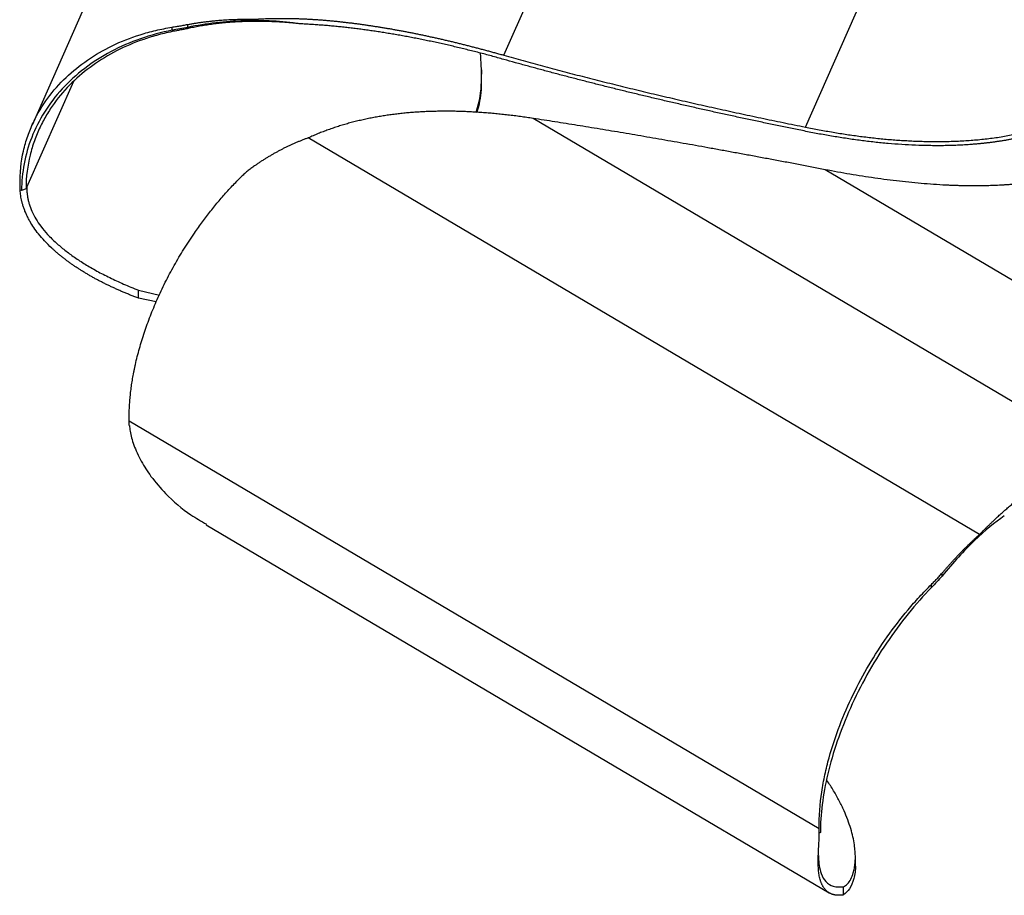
# Paper-space layout '_Isométrica' of a CAD drawing. Header units: millimetres. Extents: x -182 to 351, y -111 to 231.
# Tile 1 of 5: x -182 to 8, y -96 to 72. Entities that reach past the tile are written whole.
import ezdxf

# ---------------------------------------------------------------- set-up
doc = ezdxf.new("R2010")
doc.units = ezdxf.units.MM

psp = doc.layouts.new('_Isométrica')

# ---------------------------------------------------------------- linework, layer by layer
at = {"color": 7, "linetype": 'Continuous', "lineweight": 25}
for p, q in [((-132.36, 158.05), (-179.39, 51.78)), ((-88.61, 65.27), (-50.22, 152.02)), ((-30.57, 51.43), (-4.98, 109.26)), ((-152.44, 70.06), (-152.44, 70.67)), ((-149.42, 70.63), (-149.42, 71.19)), ((-149.14, 70.46), (-149.42, 70.63)), ((-152.02, 69.89), (-152.44, 70.06)), ((-92.84, 61.62), (-92.84, 62.45)), ((25.42, -10.94), (-82.96, 53.1)), ((2.92, -26.97), (-126.24, 49.36)), ((45.48, 0.55), (-26.77, 43.24)), ((-180.54, 39.53), (-180.39, 39.86)), ((-181.39, 39.23), (-181.67, 39.28)), ((-180.54, 39.53), (-181.39, 39.23)), ((-158.88, 20.05), (-154.89, 19.08)), ((-158.88, 18.51), (-158.88, 20.05)), ((-155.49, 17.81), (-158.88, 18.51)), ((-27.91, -83.61), (-160.68, -5.15)), ((-160.67, -5.96), (-160.68, -5.15)), ((-145.88, -25.06), (-25.99, -95.91)), ((-4.29, -34.95), (-4.29, -34.39)), ((-6.32, -37.16), (-6.32, -36.55)), ((-27.69, -84.3), (-27.9, -84.42)), ((-27.68, -83.73), (-27.69, -84.3)), ((-20.96, -90.26), (-20.96, -89.04)), ((-23.26, -96.3), (-23.26, -94.75))]:
    psp.add_line(p, q, dxfattribs=at)
at = {"color": 8, "linetype": 'Continuous', "lineweight": 25}
psp.add_line((-180.39, 39.86), (-171.37, 60.25), dxfattribs=at)
at = {"color": 7, "linetype": 'Continuous', "lineweight": 25}
for points, knots in [([(-149.42, 71.18), (-149.2, 71.22), (-148.77, 71.3), (-148.12, 71.41), (-147.47, 71.51), (-146.82, 71.6), (-146.17, 71.69), (-145.51, 71.77), (-144.86, 71.84), (-144.2, 71.91), (-143.54, 71.97), (-142.88, 72.03), (-142.21, 72.07), (-141.55, 72.11), (-140.88, 72.14), (-140.21, 72.17), (-139.54, 72.19), (-138.87, 72.2), (-138.19, 72.2), (-137.52, 72.2), (-137.07, 72.19), (-136.84, 72.19)], [0, 0, 0, 0, 0.05287, 0.105637, 0.158308, 0.210886, 0.263381, 0.315814, 0.368205, 0.420576, 0.472946, 0.525336, 0.57776, 0.630236, 0.682778, 0.735398, 0.788107, 0.840915, 0.89383, 0.946857, 1, 1, 1, 1]), ([(-127.81, 71.3), (-131.28, 71.81), (-134.9, 72.01), (-142.19, 71.8), (-145.86, 71.37), (-149.42, 70.63)], [0, 0, 0, 0, 0.5, 0.5, 1, 1, 1, 1]), ([(-136.84, 72.19), (-136.61, 72.21), (-136.16, 72.23), (-135.49, 72.27), (-134.81, 72.3), (-134.13, 72.32), (-133.45, 72.34), (-132.76, 72.36), (-132.08, 72.36), (-131.39, 72.36), (-130.71, 72.36), (-130.02, 72.35), (-129.33, 72.34), (-128.63, 72.32), (-127.94, 72.3), (-127.25, 72.27), (-126.55, 72.24), (-125.85, 72.2), (-125.15, 72.16), (-124.45, 72.11), (-123.74, 72.06), (-123.04, 72), (-122.33, 71.94), (-121.62, 71.87), (-120.91, 71.81), (-120.2, 71.73), (-119.49, 71.65), (-118.77, 71.57), (-118.05, 71.49), (-117.33, 71.4), (-116.61, 71.3), (-115.89, 71.2), (-115.16, 71.1), (-114.44, 70.99), (-113.71, 70.88), (-112.98, 70.77), (-112.25, 70.65), (-111.51, 70.53), (-110.78, 70.41), (-110.04, 70.28), (-109.3, 70.15), (-108.56, 70.01), (-107.82, 69.87), (-107.07, 69.73), (-106.32, 69.58), (-105.57, 69.43), (-104.82, 69.28), (-104.07, 69.12), (-103.32, 68.96), (-102.56, 68.79), (-101.8, 68.63), (-101.04, 68.46), (-100.28, 68.28), (-99.51, 68.1), (-98.75, 67.92), (-97.98, 67.74), (-97.21, 67.55), (-96.44, 67.36), (-95.66, 67.16), (-94.89, 66.96), (-94.11, 66.76), (-93.33, 66.56), (-92.55, 66.35), (-91.76, 66.14), (-90.98, 65.93), (-90.19, 65.71), (-89.4, 65.49), (-88.87, 65.34), (-88.61, 65.27)], [0, 0, 0, 0, 0.013562, 0.027136, 0.040725, 0.054331, 0.067957, 0.081606, 0.095279, 0.10898, 0.12271, 0.136473, 0.150269, 0.164102, 0.177972, 0.191883, 0.205837, 0.219834, 0.233877, 0.247967, 0.262106, 0.276295, 0.290536, 0.304829, 0.319177, 0.333581, 0.348041, 0.362558, 0.377135, 0.391772, 0.40647, 0.42123, 0.436053, 0.45094, 0.465892, 0.480909, 0.495993, 0.511144, 0.526363, 0.54165, 0.557006, 0.572433, 0.587931, 0.6035, 0.619141, 0.634855, 0.650643, 0.666504, 0.68244, 0.698452, 0.714539, 0.730702, 0.746942, 0.763259, 0.779653, 0.796126, 0.812677, 0.829307, 0.846016, 0.862804, 0.879672, 0.89662, 0.913649, 0.930757, 0.947947, 0.965217, 0.982568, 1, 1, 1, 1]), ([(-181.68, 40.09), (-181.76, 42.63), (-181.5, 44.83), (-180.81, 47.84), (-180.53, 48.79), (-179.89, 50.63), (-179.53, 51.51), (-178.34, 54.04), (-177.4, 55.58), (-175.3, 58.45), (-174.12, 59.77), (-171.57, 62.2), (-170.18, 63.32), (-167.22, 65.35), (-164.06, 67.2), (-159.57, 68.98), (-156.61, 69.79), (-154.57, 70.28), (-153.53, 70.49), (-152.44, 70.66)], [0, 0, 0, 0, 0.125, 0.125, 0.1875, 0.1875, 0.25, 0.25, 0.375, 0.375, 0.5, 0.5, 0.625, 0.625, 0.75, 0.875, 0.9375, 0.9375, 1, 1, 1, 1]), ([(-152.44, 70.66), (-152.3, 70.69), (-152.02, 70.73), (-151.59, 70.81), (-151.16, 70.88), (-150.72, 70.95), (-150.29, 71.03), (-149.85, 71.11), (-149.56, 71.16), (-149.42, 71.18)], [0, 0, 0, 0, 0.144437, 0.288234, 0.431461, 0.574183, 0.716469, 0.858386, 1, 1, 1, 1]), ([(-149.14, 70.46), (-149.28, 70.43), (-149.55, 70.37), (-149.97, 70.29), (-150.38, 70.2), (-150.79, 70.12), (-151.2, 70.04), (-151.61, 69.96), (-151.88, 69.91), (-152.02, 69.88)], [0, 0, 0, 0, 0.141412, 0.283193, 0.42541, 0.568131, 0.711425, 0.855358, 1, 1, 1, 1]), ([(-136.92, 71.76), (-137.15, 71.76), (-137.61, 71.76), (-138.29, 71.74), (-138.98, 71.72), (-139.66, 71.69), (-140.34, 71.65), (-141.18, 71.59), (-142.19, 71.51), (-143.37, 71.39), (-144.54, 71.25), (-145.7, 71.08), (-146.85, 70.9), (-148, 70.69), (-148.76, 70.54), (-149.14, 70.46)], [0, 0, 0, 0, 0.055278, 0.11041, 0.165402, 0.220264, 0.275008, 0.329646, 0.425422, 0.521008, 0.616509, 0.712046, 0.807749, 0.903719, 1, 1, 1, 1]), ([(-127.81, 71.3), (-128.06, 71.33), (-128.56, 71.39), (-129.33, 71.47), (-130.11, 71.54), (-130.9, 71.6), (-131.71, 71.65), (-132.54, 71.7), (-133.38, 71.73), (-134.24, 71.76), (-135.12, 71.77), (-136.01, 71.77), (-136.62, 71.77), (-136.92, 71.76)], [0, 0, 0, 0, 0.082375, 0.166387, 0.252056, 0.339404, 0.428453, 0.519229, 0.611757, 0.706067, 0.802189, 0.900155, 1, 1, 1, 1]), ([(-88.6, 64.45), (-89, 64.57), (-89.8, 64.79), (-90.99, 65.12), (-92.18, 65.44), (-93.37, 65.75), (-94.55, 66.05), (-95.73, 66.34), (-96.9, 66.63), (-98.07, 66.91), (-99.23, 67.18), (-100.39, 67.44), (-101.54, 67.7), (-102.69, 67.94), (-103.83, 68.18), (-104.97, 68.41), (-106.11, 68.63), (-107.23, 68.84), (-108.36, 69.05), (-109.48, 69.24), (-110.6, 69.43), (-111.71, 69.61), (-112.81, 69.78), (-113.91, 69.95), (-115.01, 70.1), (-116.1, 70.25), (-117.19, 70.39), (-118.27, 70.52), (-119.35, 70.64), (-120.42, 70.76), (-121.49, 70.86), (-122.56, 70.96), (-123.62, 71.04), (-124.67, 71.12), (-125.72, 71.19), (-126.77, 71.25), (-127.46, 71.29), (-127.81, 71.3)], [0, 0, 0, 0, 0.032257, 0.06427, 0.09604, 0.12757, 0.158861, 0.189915, 0.220735, 0.251323, 0.281681, 0.311812, 0.341719, 0.371403, 0.400867, 0.430115, 0.45915, 0.487973, 0.516589, 0.545, 0.573209, 0.60122, 0.629036, 0.65666, 0.684095, 0.711345, 0.738414, 0.765304, 0.79202, 0.818567, 0.844947, 0.871167, 0.897229, 0.923138, 0.9489, 0.974519, 1, 1, 1, 1]), ([(-152.44, 70.06), (-156.57, 69.27), (-160.58, 67.89), (-165.98, 65.02), (-167.68, 63.93), (-170.83, 61.52), (-172.28, 60.2), (-174.87, 57.39), (-176.02, 55.89), (-177.98, 52.76), (-178.8, 51.13), (-180.11, 47.8), (-180.59, 46.1), (-181.23, 42.68), (-181.39, 40.95), (-181.39, 39.23)], [0, 0, 0, 0, 0.25, 0.25, 0.375, 0.375, 0.5, 0.5, 0.625, 0.625, 0.75, 0.75, 0.875, 0.875, 1, 1, 1, 1]), ([(-152.02, 69.88), (-153.06, 69.68), (-154.07, 69.45), (-156.02, 68.93), (-158.88, 68.06), (-163.2, 66.21), (-166.26, 64.34), (-169.13, 62.29), (-171.82, 60.06), (-174.66, 56.77), (-176.12, 54.56), (-177.03, 53.03), (-177.45, 52.23), (-178.24, 50.58), (-178.6, 49.72), (-179.24, 47.93), (-179.53, 46.99), (-180.25, 44.07), (-180.54, 41.94), (-180.54, 39.53)], [0, 0, 0, 0, 0.0625, 0.0625, 0.125, 0.25, 0.375, 0.375, 0.5, 0.625, 0.6875, 0.6875, 0.75, 0.75, 0.8125, 0.8125, 0.875, 0.875, 1, 1, 1, 1]), ([(-93.96, 54.24), (-93.85, 54.57), (-93.16, 56.74), (-92.72, 60.52), (-92.98, 64.02), (-93.1, 65.61)], [0, 0, 0, 0, 0.0903171, 0.585721, 1, 1, 1, 1]), ([(-88.61, 65.27), (-87.99, 65.1), (-86.76, 64.75), (-84.91, 64.24), (-83.04, 63.73), (-81.16, 63.22), (-79.27, 62.71), (-77.37, 62.21), (-75.46, 61.71), (-73.54, 61.21), (-71.61, 60.72), (-69.66, 60.23), (-67.71, 59.74), (-65.74, 59.25), (-63.76, 58.77), (-61.77, 58.29), (-59.77, 57.81), (-57.76, 57.34), (-55.73, 56.87), (-53.7, 56.4), (-51.65, 55.93), (-49.59, 55.47), (-47.52, 55.01), (-45.44, 54.55), (-43.35, 54.1), (-41.25, 53.65), (-39.13, 53.2), (-37.01, 52.75), (-34.87, 52.31), (-32.73, 51.87), (-31.29, 51.58), (-30.57, 51.43)], [0, 0, 0, 0, 0.031553, 0.06331, 0.095272, 0.127439, 0.159814, 0.192394, 0.225183, 0.258179, 0.291384, 0.324797, 0.358421, 0.392254, 0.426298, 0.460553, 0.495019, 0.529697, 0.564588, 0.599691, 0.635008, 0.670538, 0.706283, 0.742242, 0.778417, 0.814806, 0.851412, 0.888234, 0.925272, 0.962527, 1, 1, 1, 1]), ([(-30.51, 50.62), (-31.38, 50.8), (-33.11, 51.15), (-35.71, 51.68), (-38.28, 52.22), (-40.84, 52.76), (-43.39, 53.31), (-45.92, 53.85), (-48.43, 54.41), (-50.92, 54.97), (-53.4, 55.53), (-55.86, 56.09), (-58.31, 56.66), (-60.74, 57.24), (-63.15, 57.81), (-65.54, 58.4), (-67.92, 58.98), (-70.29, 59.57), (-72.63, 60.17), (-74.96, 60.77), (-77.28, 61.37), (-79.57, 61.98), (-81.85, 62.59), (-84.12, 63.21), (-86.36, 63.83), (-87.86, 64.25), (-88.6, 64.45)], [0, 0, 0, 0, 0.045255, 0.090193, 0.134813, 0.179118, 0.223107, 0.266782, 0.310142, 0.353189, 0.395923, 0.438346, 0.480458, 0.522259, 0.563752, 0.604935, 0.645811, 0.68638, 0.726643, 0.766601, 0.806256, 0.845607, 0.884656, 0.923403, 0.961851, 1, 1, 1, 1]), ([(-92.97, 60.19), (-92.96, 59.68), (-92.92, 57.66), (-93.41, 55.7), (-93.78, 54.23)], [0, 0, 0, 0, 0.254173, 1, 1, 1, 1]), ([(-82.96, 53.1), (-83.37, 53.17), (-84.18, 53.29), (-85.39, 53.46), (-86.6, 53.62), (-87.8, 53.76), (-88.99, 53.89), (-90.17, 54.01), (-91.35, 54.12), (-92.52, 54.21), (-93.68, 54.29), (-94.84, 54.36), (-95.98, 54.41), (-97.12, 54.45), (-98.26, 54.48), (-99.38, 54.49), (-100.5, 54.49), (-101.62, 54.47), (-102.72, 54.44), (-103.82, 54.4), (-104.91, 54.34), (-105.99, 54.27), (-107.07, 54.18), (-108.14, 54.07), (-109.2, 53.96), (-110.26, 53.82), (-111.31, 53.67), (-112.35, 53.51), (-113.38, 53.33), (-114.41, 53.13), (-115.43, 52.91), (-116.45, 52.68), (-117.46, 52.43), (-118.46, 52.17), (-119.45, 51.88), (-120.44, 51.58), (-121.42, 51.26), (-122.4, 50.92), (-123.37, 50.56), (-124.33, 50.18), (-125.29, 49.78), (-125.92, 49.5), (-126.24, 49.35)], [0, 0, 0, 0, 0.02872, 0.057219, 0.085498, 0.113558, 0.141401, 0.169026, 0.196436, 0.223632, 0.250616, 0.27739, 0.303956, 0.330316, 0.356472, 0.382427, 0.408185, 0.433747, 0.459117, 0.484299, 0.509295, 0.534109, 0.558745, 0.583206, 0.607496, 0.631619, 0.655581, 0.679386, 0.70304, 0.726548, 0.749917, 0.773152, 0.79626, 0.81925, 0.842129, 0.864906, 0.887591, 0.910194, 0.932725, 0.955195, 0.977616, 1, 1, 1, 1]), ([(-26.77, 43.24), (-27.63, 43.41), (-29.36, 43.74), (-31.93, 44.23), (-34.48, 44.72), (-37.01, 45.19), (-39.51, 45.66), (-42, 46.12), (-44.46, 46.57), (-46.9, 47.02), (-49.32, 47.46), (-51.71, 47.89), (-54.09, 48.31), (-56.44, 48.72), (-58.77, 49.13), (-61.08, 49.53), (-63.37, 49.92), (-65.63, 50.31), (-67.87, 50.68), (-70.09, 51.05), (-72.29, 51.41), (-74.47, 51.77), (-76.62, 52.11), (-78.76, 52.45), (-80.87, 52.78), (-82.27, 53), (-82.96, 53.1)], [0, 0, 0, 0, 0.045252, 0.090187, 0.134805, 0.179108, 0.223095, 0.266768, 0.310126, 0.353172, 0.395906, 0.438328, 0.480439, 0.522241, 0.563733, 0.604917, 0.645794, 0.686364, 0.726628, 0.766588, 0.806244, 0.845597, 0.884648, 0.923398, 0.961848, 1, 1, 1, 1]), ([(-30.57, 51.43), (-30.13, 51.34), (-29.24, 51.17), (-27.91, 50.92), (-26.58, 50.68), (-25.26, 50.45), (-23.93, 50.23), (-22.61, 50.03), (-21.29, 49.83), (-19.97, 49.66), (-18.65, 49.49), (-17.33, 49.34), (-16.01, 49.2), (-14.7, 49.08), (-13.39, 48.98), (-12.07, 48.88), (-10.76, 48.81), (-9.45, 48.74), (-8.14, 48.7), (-6.79, 48.67), (-5.39, 48.66), (-3.96, 48.66), (-2.54, 48.7), (-1.14, 48.75), (0.26, 48.83), (1.64, 48.92), (3.01, 49.05), (4.37, 49.19), (5.72, 49.37), (7.06, 49.56), (8.38, 49.79), (9.7, 50.05), (11, 50.33), (11.87, 50.54), (12.3, 50.65)], [0, 0, 0, 0, 0.032284, 0.064445, 0.096484, 0.128399, 0.16019, 0.191858, 0.223403, 0.254826, 0.286127, 0.317309, 0.348373, 0.379321, 0.410156, 0.44088, 0.471497, 0.502009, 0.532421, 0.562736, 0.59609, 0.629073, 0.661694, 0.693961, 0.725885, 0.757475, 0.788743, 0.819702, 0.850367, 0.880756, 0.91089, 0.940791, 0.970486, 1, 1, 1, 1]), ([(-126.24, 49.36), (-126.43, 49.29), (-126.82, 49.15), (-127.39, 48.93), (-127.96, 48.7), (-128.53, 48.46), (-129.1, 48.22), (-129.66, 47.96), (-130.22, 47.7), (-130.78, 47.43), (-131.33, 47.15), (-131.88, 46.86), (-132.43, 46.56), (-132.98, 46.26), (-133.52, 45.94), (-134.07, 45.62), (-134.6, 45.29), (-135.14, 44.94), (-135.68, 44.59), (-136.21, 44.24), (-136.56, 43.99), (-136.74, 43.87)], [0, 0, 0, 0, 0.053143, 0.10617, 0.159085, 0.211893, 0.264602, 0.317222, 0.369764, 0.42224, 0.474664, 0.527054, 0.579424, 0.631795, 0.684186, 0.736619, 0.789114, 0.841692, 0.894363, 0.94713, 1, 1, 1, 1]), ([(12.3, 49.83), (12.09, 49.78), (11.68, 49.67), (11.05, 49.53), (10.43, 49.39), (9.8, 49.25), (9.16, 49.12), (8.53, 49), (7.89, 48.89), (7.25, 48.78), (6.61, 48.68), (5.96, 48.59), (5.32, 48.5), (4.67, 48.42), (4.01, 48.34), (3.36, 48.27), (2.7, 48.21), (2.04, 48.15), (1.37, 48.1), (0.71, 48.05), (0.04, 48.01), (-0.63, 47.97), (-1.31, 47.94), (-1.99, 47.91), (-2.67, 47.89), (-3.35, 47.87), (-4.04, 47.86), (-4.73, 47.86), (-5.42, 47.86), (-6.11, 47.86), (-7.45, 47.88), (-9.43, 47.93), (-12.05, 48.07), (-14.67, 48.27), (-17.3, 48.53), (-19.93, 48.85), (-22.57, 49.22), (-25.21, 49.64), (-27.86, 50.1), (-29.62, 50.45), (-30.51, 50.62)], [0, 0, 0, 0, 0.014227, 0.028493, 0.042802, 0.057156, 0.071558, 0.086011, 0.100518, 0.115082, 0.129706, 0.14439, 0.159139, 0.173953, 0.188836, 0.203789, 0.218813, 0.23391, 0.249082, 0.26433, 0.279655, 0.295058, 0.310541, 0.326104, 0.341749, 0.357478, 0.37329, 0.389186, 0.405169, 0.421238, 0.437395, 0.498113, 0.559232, 0.620781, 0.682781, 0.745251, 0.808202, 0.871644, 0.935577, 1, 1, 1, 1]), ([(-136.74, 43.87), (-136.86, 43.79), (-137.09, 43.62), (-137.44, 43.35), (-137.79, 43.08), (-138.12, 42.8), (-138.45, 42.51), (-138.78, 42.21), (-138.99, 42.01), (-139.09, 41.91)], [0, 0, 0, 0, 0.141614, 0.283531, 0.425817, 0.568539, 0.711766, 0.855563, 1, 1, 1, 1]), ([(-160.68, -5.15), (-160.68, -4.97), (-160.69, -4.61), (-160.69, -4.07), (-160.68, -3.53), (-160.67, -2.98), (-160.64, -2.42), (-160.61, -1.87), (-160.57, -1.31), (-160.53, -0.74), (-160.47, -0.17), (-160.41, 0.4), (-160.34, 0.98), (-160.26, 1.56), (-160.18, 2.15), (-160.08, 2.74), (-159.98, 3.33), (-159.87, 3.93), (-159.75, 4.53), (-159.63, 5.14), (-159.32, 6.56), (-158.75, 8.84), (-157.79, 11.96), (-156.64, 15.12), (-155.3, 18.33), (-153.77, 21.58), (-152.05, 24.82), (-150.18, 27.98), (-148.59, 30.41), (-147.38, 32.14), (-146.6, 33.21), (-145.82, 34.26), (-145.02, 35.29), (-144.21, 36.29), (-143.39, 37.28), (-142.55, 38.25), (-141.71, 39.2), (-140.85, 40.12), (-139.98, 41.03), (-139.39, 41.61), (-139.09, 41.91)], [0, 0, 0, 0, 0.011903, 0.023796, 0.035682, 0.047565, 0.059447, 0.071332, 0.083224, 0.095125, 0.107039, 0.118969, 0.130917, 0.142889, 0.154885, 0.16691, 0.178967, 0.191059, 0.203189, 0.215359, 0.227574, 0.289085, 0.350626, 0.412578, 0.475313, 0.541322, 0.607035, 0.672865, 0.739223, 0.76322, 0.787104, 0.810892, 0.834603, 0.858256, 0.881869, 0.905461, 0.929052, 0.952659, 0.976302, 1, 1, 1, 1]), ([(16.59, 41.4), (16.38, 41.36), (15.95, 41.28), (15.31, 41.16), (14.66, 41.06), (14.02, 40.95), (13.37, 40.86), (12.72, 40.77), (12.06, 40.69), (11.4, 40.61), (10.75, 40.54), (10.08, 40.48), (9.42, 40.42), (8.75, 40.37), (8.09, 40.32), (7.41, 40.28), (6.74, 40.24), (6.06, 40.21), (5.39, 40.19), (4.7, 40.16), (4.02, 40.15), (3.33, 40.14), (2.65, 40.13), (1.95, 40.13), (1.26, 40.13), (0.56, 40.14), (-0.13, 40.15), (-0.84, 40.16), (-1.54, 40.18), (-2.25, 40.21), (-3.52, 40.26), (-5.34, 40.36), (-7.72, 40.53), (-10.11, 40.75), (-12.49, 41), (-14.87, 41.29), (-17.25, 41.62), (-19.63, 41.98), (-22.01, 42.37), (-24.39, 42.79), (-25.98, 43.09), (-26.77, 43.24)], [0, 0, 0, 0, 0.014255, 0.028548, 0.042883, 0.057264, 0.071692, 0.086172, 0.100705, 0.115294, 0.129943, 0.144653, 0.159426, 0.174266, 0.189173, 0.204151, 0.219199, 0.234322, 0.249518, 0.264791, 0.28014, 0.295568, 0.311076, 0.326664, 0.342334, 0.358087, 0.373924, 0.389846, 0.405854, 0.421949, 0.438131, 0.492686, 0.547563, 0.602784, 0.658365, 0.714322, 0.770664, 0.827401, 0.884536, 0.94207, 1, 1, 1, 1]), ([(-180.39, 39.86), (-180.39, 39.75), (-180.39, 39.54), (-180.38, 39.22), (-180.36, 38.9), (-180.33, 38.58), (-180.29, 38.26), (-180.24, 37.94), (-180.18, 37.62), (-180.11, 37.3), (-180.02, 36.98), (-179.82, 36.28), (-179.41, 35.18), (-178.66, 33.74), (-177.65, 32.26), (-176.36, 30.72), (-175.07, 29.44), (-173.92, 28.45), (-173.07, 27.75), (-172.17, 27.07), (-171.22, 26.38), (-170.22, 25.71), (-169.17, 25.05), (-168.06, 24.39), (-166.91, 23.74), (-165.7, 23.1), (-164.44, 22.47), (-163.13, 21.85), (-161.77, 21.23), (-160.35, 20.63), (-159.37, 20.25), (-158.88, 20.05)], [0, 0, 0, 0, 0.010158, 0.020453, 0.030885, 0.041454, 0.052159, 0.063003, 0.073989, 0.085119, 0.0964, 0.107836, 0.160695, 0.220038, 0.28038, 0.350421, 0.430068, 0.465646, 0.501899, 0.538858, 0.576553, 0.615013, 0.654264, 0.694332, 0.735246, 0.777033, 0.819719, 0.863331, 0.907895, 0.953442, 1, 1, 1, 1]), ([(-158.88, 18.51), (-159.12, 18.6), (-159.59, 18.77), (-160.29, 19.05), (-160.98, 19.33), (-161.66, 19.61), (-162.33, 19.9), (-162.99, 20.19), (-163.64, 20.49), (-164.29, 20.79), (-164.92, 21.09), (-165.54, 21.4), (-166.16, 21.71), (-166.76, 22.03), (-167.36, 22.35), (-167.95, 22.68), (-168.52, 23.01), (-169.09, 23.35), (-169.65, 23.69), (-170.19, 24.03), (-170.73, 24.38), (-171.26, 24.73), (-171.78, 25.09), (-172.29, 25.46), (-172.79, 25.82), (-173.27, 26.2), (-173.75, 26.57), (-174.22, 26.95), (-174.68, 27.34), (-175.13, 27.73), (-175.92, 28.45), (-176.95, 29.48), (-178.11, 30.82), (-179.03, 32.06), (-179.68, 33.09), (-180.14, 33.93), (-180.46, 34.6), (-180.74, 35.25), (-180.98, 35.89), (-181.18, 36.51), (-181.34, 37.11), (-181.47, 37.69), (-181.56, 38.24), (-181.63, 38.77), (-181.65, 39.12), (-181.66, 39.29)], [0, 0, 0, 0, 0.020812, 0.041507, 0.062086, 0.082554, 0.102912, 0.123164, 0.143312, 0.16336, 0.183309, 0.203165, 0.222929, 0.242604, 0.262194, 0.281703, 0.301132, 0.320487, 0.339771, 0.358986, 0.378138, 0.397229, 0.416264, 0.435247, 0.454182, 0.473073, 0.491925, 0.510742, 0.529532, 0.548299, 0.567052, 0.631413, 0.689654, 0.741684, 0.787312, 0.813888, 0.83934, 0.863655, 0.886809, 0.908778, 0.929547, 0.949093, 0.967381, 0.984366, 1, 1, 1, 1]), ([(-160.66, -5.96), (-160.62, -6.33), (-160.54, -7.12), (-160.24, -8.38), (-159.8, -9.79), (-159.17, -11.31), (-158.13, -13.36), (-156.39, -16.06), (-153.28, -19.63), (-149.7, -22.75), (-146.83, -24.38), (-145.81, -24.96)], [0, 0, 0, 0, 0.045286, 0.097676, 0.156753, 0.222286, 0.294043, 0.431391, 0.604273, 0.860538, 1, 1, 1, 1]), ([(2.92, -26.97), (3.04, -26.84), (3.29, -26.59), (3.65, -26.21), (4.02, -25.84), (4.39, -25.48), (4.75, -25.12), (5.11, -24.77), (5.48, -24.42), (5.84, -24.08), (6.2, -23.74), (6.56, -23.41), (6.91, -23.09), (7.27, -22.76), (7.63, -22.45), (7.98, -22.14), (8.34, -21.83), (8.69, -21.52), (9.05, -21.23), (9.4, -20.93), (9.75, -20.64), (10.1, -20.35), (10.45, -20.07), (10.8, -19.79), (11.15, -19.52), (11.49, -19.25), (11.84, -18.98), (12.18, -18.72), (12.53, -18.46), (12.87, -18.21), (13.22, -17.96), (13.56, -17.71), (13.9, -17.47), (14.24, -17.23), (14.58, -16.99), (14.92, -16.76), (15.26, -16.53), (15.6, -16.3), (15.94, -16.08), (16.27, -15.86), (16.61, -15.64), (16.94, -15.43), (17.28, -15.22), (17.61, -15.01), (17.95, -14.81), (18.28, -14.6), (18.61, -14.41), (18.94, -14.21), (19.27, -14.02), (19.6, -13.83), (19.93, -13.65), (20.26, -13.47), (20.59, -13.29), (20.91, -13.11), (21.24, -12.94), (21.57, -12.77), (21.89, -12.6), (22.22, -12.44), (22.54, -12.28), (22.86, -12.12), (23.18, -11.96), (23.51, -11.81), (23.83, -11.66), (24.15, -11.51), (24.47, -11.36), (24.79, -11.22), (25.11, -11.08), (25.32, -10.99), (25.42, -10.94)], [0, 0, 0, 0, 0.013562, 0.027136, 0.040725, 0.054331, 0.067957, 0.081606, 0.095279, 0.10898, 0.12271, 0.136473, 0.150269, 0.164102, 0.177972, 0.191883, 0.205837, 0.219834, 0.233877, 0.247967, 0.262106, 0.276295, 0.290536, 0.304829, 0.319177, 0.333581, 0.348041, 0.362558, 0.377135, 0.391772, 0.40647, 0.42123, 0.436053, 0.45094, 0.465892, 0.480909, 0.495993, 0.511144, 0.526363, 0.54165, 0.557006, 0.572433, 0.587931, 0.6035, 0.619141, 0.634855, 0.650643, 0.666504, 0.68244, 0.698452, 0.714539, 0.730702, 0.746942, 0.763259, 0.779653, 0.796126, 0.812677, 0.829307, 0.846016, 0.862804, 0.879672, 0.89662, 0.913649, 0.930757, 0.947947, 0.965217, 0.982568, 1, 1, 1, 1]), ([(7.69, -23.39), (5.92, -24.58), (4, -26.17), (-0.04, -30.06), (-2.15, -32.36), (-4.29, -34.95)], [0, 0, 0, 0, 0.5, 0.5, 1, 1, 1, 1]), ([(-4.29, -34.39), (-4.16, -34.24), (-3.91, -33.94), (-3.52, -33.5), (-3.13, -33.06), (-2.75, -32.63), (-2.36, -32.21), (-1.98, -31.79), (-1.6, -31.38), (-1.22, -30.98), (-0.84, -30.58), (-0.46, -30.19), (-0.08, -29.8), (0.3, -29.42), (0.68, -29.05), (1.05, -28.69), (1.43, -28.33), (1.8, -27.98), (2.18, -27.64), (2.55, -27.3), (2.8, -27.08), (2.92, -26.97)], [0, 0, 0, 0, 0.0528699, 0.1056371, 0.1583075, 0.2108862, 0.2633814, 0.3158135, 0.3682046, 0.4205757, 0.4729465, 0.5253356, 0.5777602, 0.6302362, 0.6827778, 0.7353977, 0.788107, 0.8409152, 0.8938297, 0.9468566, 1, 1, 1, 1]), ([(-6.32, -36.55), (-6.22, -36.45), (-6.01, -36.24), (-5.71, -35.93), (-5.41, -35.63), (-5.12, -35.32), (-4.84, -35.01), (-4.56, -34.7), (-4.38, -34.5), (-4.29, -34.39)], [0, 0, 0, 0, 0.1444366, 0.2882342, 0.4314605, 0.574183, 0.7164692, 0.858386, 1, 1, 1, 1]), ([(-27.91, -83.61), (-27.97, -81.12), (-27.77, -78.77), (-27.26, -75.37), (-27.06, -74.26), (-26.58, -72.06), (-26.32, -70.98), (-25.44, -67.78), (-24.75, -65.71), (-23.19, -61.65), (-22.33, -59.67), (-20.44, -55.8), (-19.42, -53.91), (-17.23, -50.2), (-14.9, -46.57), (-11.58, -42.25), (-9.4, -39.77), (-7.89, -38.14), (-7.12, -37.34), (-6.32, -36.55)], [0, 0, 0, 0, 0.125, 0.125, 0.1875, 0.1875, 0.25, 0.25, 0.375, 0.375, 0.5, 0.5, 0.625, 0.625, 0.75, 0.875, 0.9375, 0.9375, 1, 1, 1, 1]), ([(-6.32, -37.16), (-9.37, -40.27), (-12.33, -43.92), (-16.32, -49.84), (-17.57, -51.89), (-19.9, -56.07), (-20.97, -58.2), (-22.88, -62.48), (-23.73, -64.62), (-25.18, -68.86), (-25.78, -70.95), (-26.75, -75.01), (-27.1, -76.99), (-27.58, -80.77), (-27.69, -82.59), (-27.69, -84.3)], [0, 0, 0, 0, 0.25, 0.25, 0.375, 0.375, 0.5, 0.5, 0.625, 0.625, 0.75, 0.75, 0.875, 0.875, 1, 1, 1, 1]), ([(-23.26, -94.75), (-22.99, -94.58), (-22.45, -94.24), (-21.81, -93.3), (-21.39, -92.24), (-21.13, -91.16), (-21, -90.16), (-20.95, -89.08), (-21, -87.92), (-21.19, -86.13), (-21.77, -83.58), (-22.73, -80.98), (-23.57, -79.16), (-24.05, -78.21), (-24.58, -77.24), (-25.14, -76.26), (-25.78, -75.27), (-26.19, -74.59), (-26.47, -74.23), (-26.49, -74.2)], [0, 0, 0, 0, 0.088, 0.17535, 0.26231, 0.317651, 0.372689, 0.427473, 0.482047, 0.536451, 0.663857, 0.792234, 0.8261, 0.860083, 0.894193, 0.928446, 0.962855, 0.997433, 1, 1, 1, 1]), ([(-23.26, -96.29), (-23.34, -96.31), (-23.49, -96.33), (-23.71, -96.35), (-23.92, -96.37), (-24.13, -96.37), (-24.34, -96.37), (-24.53, -96.36), (-24.73, -96.34), (-24.92, -96.31), (-25.1, -96.27), (-25.28, -96.22), (-25.46, -96.16), (-25.63, -96.09), (-25.79, -96.02), (-25.95, -95.93), (-26.1, -95.84), (-26.25, -95.74), (-26.39, -95.62), (-26.53, -95.5), (-26.66, -95.37), (-26.79, -95.23), (-26.91, -95.08), (-27.03, -94.92), (-27.14, -94.75), (-27.25, -94.57), (-27.35, -94.38), (-27.44, -94.18), (-27.53, -93.97), (-27.61, -93.75), (-27.75, -93.33), (-27.91, -92.69), (-28.04, -91.77), (-28.1, -90.84), (-28.12, -90.03), (-28.11, -89.34), (-28.1, -88.77), (-28.07, -88.2), (-28.05, -87.63), (-28.02, -87.07), (-27.99, -86.51), (-27.96, -85.97), (-27.94, -85.43), (-27.91, -84.92), (-27.91, -84.57), (-27.9, -84.41)], [0, 0, 0, 0, 0.020812, 0.041507, 0.062086, 0.082554, 0.102912, 0.123164, 0.143312, 0.16336, 0.183309, 0.203165, 0.222929, 0.242604, 0.262194, 0.281703, 0.301132, 0.320487, 0.339771, 0.358986, 0.378138, 0.397229, 0.416264, 0.435247, 0.454182, 0.473073, 0.491925, 0.510742, 0.529532, 0.548299, 0.567052, 0.631413, 0.689654, 0.741684, 0.787312, 0.813888, 0.83934, 0.863655, 0.886809, 0.908778, 0.929547, 0.949093, 0.967381, 0.984366, 1, 1, 1, 1]), ([(-28.08, -88.72), (-28.08, -88.82), (-28.05, -89.54), (-27.93, -90.79), (-27.51, -92.49), (-26.65, -93.9), (-25.23, -94.8), (-23.94, -94.77), (-23.26, -94.75)], [0, 0, 0, 0, 0.017879, 0.13647, 0.282401, 0.498985, 0.737023, 1, 1, 1, 1]), ([(-20.99, -90.26), (-20.99, -90.35), (-20.89, -91.5), (-21.25, -93.22), (-22, -95.31), (-22.84, -95.96), (-23.26, -96.29)], [0, 0, 0, 0, 0.028146, 0.349277, 0.672519, 1, 1, 1, 1])]:
    psp.add_open_spline(points, degree=3, knots=knots, dxfattribs=at)
for points in [[(-149.42, 70.63), (-150.44, 70.43), (-151.45, 70.24), (-152.44, 70.06)], [(-181.66, 39.29), (-181.67, 39.55), (-181.68, 39.82), (-181.68, 40.09)], [(-4.29, -34.95), (-4.91, -35.68), (-5.59, -36.42), (-6.32, -37.16)], [(-27.9, -84.41), (-27.91, -84.15), (-27.91, -83.88), (-27.91, -83.61)]]:
    psp.add_open_spline(points, degree=3, dxfattribs=at)

doc.saveas('drawing.dxf')
